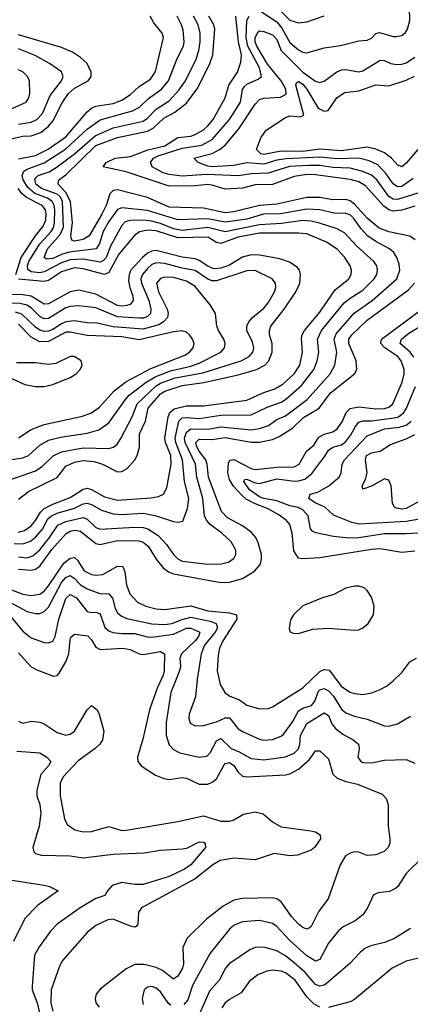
# Model space of a CAD drawing. Header units: inches. Extents: x 1305375 to 1407406, y 744550 to 841633.
# Tile 135 of 256: x 1321896 to 1323710, y 804623 to 809193. Entities that reach past the tile are written whole.
import ezdxf

# ---------------------------------------------------------------- set-up
doc = ezdxf.new("R2010")
doc.units = ezdxf.units.IN
doc.header["$MEASUREMENT"] = 0
doc.layers.add('B3820', color=7, linetype='Continuous')

msp = doc.modelspace()

# ---------------------------------------------------------------- linework, layer by layer
at = {"layer": 'B3820', "color": 5}
for points, elevation in [([(1323010, 809235.2), (1323090, 809182.8), (1323113.7, 809153.7), (1323150, 809088.1), (1323190, 809054), (1323210, 809043), (1323230, 809039), (1323310, 809062.2), (1323386.1, 809073.9), (1323470, 809095.1), (1323510, 809097.6), (1323530, 809107.5), (1323550, 809128.4), (1323566.1, 809133.9), (1323630, 809114.8), (1323645.4, 809114.6), (1323670, 809120.2), (1323686.7, 809133.3), (1323697.3, 809150), (1323707.8, 809190), (1323706.3, 809250)], 1360), ([(1321870, 806761.4), (1321910, 806759.6), (1321946.8, 806773.2), (1321970, 806790.8), (1322003.3, 806830), (1322025.8, 806874.2), (1322043.7, 806890), (1322070, 806902.3), (1322150, 806926.1), (1322190, 806945.6), (1322210, 806948.8), (1322230, 806942.9), (1322276.4, 806916.4), (1322330, 806899.7), (1322370, 806896.5), (1322470, 806901.9), (1322530.4, 806890.4), (1322610, 806863.9), (1322630, 806860.6), (1322654.1, 806865.9), (1322675.9, 806924.1), (1322681.5, 806970), (1322661.1, 807050), (1322652.1, 807150), (1322620.4, 807230), (1322617.6, 807250), (1322634.3, 807330), (1322650, 807344.3), (1322670, 807346.6), (1322730, 807342), (1322830, 807357.4), (1322970, 807359.1), (1323044.8, 807395.2), (1323110, 807417), (1323130.2, 807429.8), (1323204.9, 807495.1), (1323262.2, 807570), (1323277, 807610), (1323284.8, 807650), (1323279.2, 807710), (1323298.1, 807750), (1323401.9, 807878.1), (1323430, 807900.9), (1323490, 807937.6), (1323541.6, 807990), (1323554.2, 808010), (1323558, 808030), (1323553.8, 808050), (1323540.8, 808070), (1323462.1, 808142.1), (1323404.2, 808204.2), (1323370, 808222.2), (1323288.1, 808248.1), (1323250, 808257.4), (1323210, 808260.8), (1323112.2, 808247.8), (1323010, 808241.6), (1322850, 808209), (1322770, 808229.1), (1322650, 808214.3), (1322610, 808222.3), (1322550, 808247.3), (1322510, 808258), (1322470, 808262.6), (1322410, 808261.2), (1322385.7, 808254.3), (1322370, 808237.7), (1322318.3, 808141.7), (1322297.2, 808090), (1322285.4, 808074.6), (1322270, 808067.4), (1322190, 808081), (1322130, 808078.3), (1322090, 808064.8), (1322010, 808023.1), (1321990, 808018.3), (1321950, 808022), (1321934.3, 808034.3), (1321932.6, 808050), (1321937.7, 808070), (1321990, 808152), (1322042.8, 808210), (1322052.7, 808227.3), (1322058.1, 808250), (1322059.5, 808310), (1322056.6, 808330), (1322046.7, 808350), (1322024.6, 808364.6), (1321966.8, 808386.8), (1321933.6, 808413.6), (1321912, 808450), (1321907.8, 808470), (1321914.9, 808490), (1321930, 808499.8), (1322010, 808528.7), (1322108.5, 808591.5), (1322210, 808684.7), (1322270, 808727.7), (1322419.5, 808770), (1322452.2, 808787.8), (1322493.3, 808826.7), (1322554.8, 808870), (1322586.2, 808910), (1322627.3, 809012.7), (1322656.6, 809070), (1322660.1, 809090), (1322655.3, 809144.7), (1322648, 809170), (1322626.6, 809210)], 1460), ([(1321890, 808547.7), (1321970, 808562.6), (1322028.3, 808591.7), (1322110.4, 808649.6), (1322210, 808766.1), (1322230, 808783.1), (1322250, 808792.4), (1322330, 808803.6), (1322370, 808818.9), (1322410, 808845.9), (1322450, 808882.5), (1322502.8, 808917.2), (1322527, 808953), (1322563.2, 809110), (1322557.6, 809130), (1322518.4, 809178.4), (1322501.3, 809210)], 1480), ([(1321890, 806699), (1321930, 806695.1), (1321956.3, 806703.7), (1321990, 806732.5), (1322035.1, 806790), (1322072.6, 806847.4), (1322110, 806863.9), (1322190, 806882.3), (1322210, 806874.6), (1322250, 806835.2), (1322270, 806828.2), (1322430, 806838.1), (1322470, 806836), (1322490.2, 806830), (1322538.7, 806798.7), (1322577.1, 806757.1), (1322610.7, 806710), (1322630.1, 806690.1), (1322650, 806680.3), (1322770, 806665.8), (1322832.3, 806667.7), (1322864.3, 806675.7), (1322890, 806691.7), (1322900.2, 806710), (1322900.2, 806730), (1322877.2, 806770), (1322835.3, 806810), (1322780.7, 806850), (1322762.9, 806870), (1322753.4, 806890), (1322746.6, 806970), (1322717.8, 807070), (1322712.2, 807130), (1322664.6, 807230), (1322661.8, 807250), (1322670, 807278.4), (1322690, 807293.8), (1322770, 807292.4), (1322830, 807303.4), (1322970, 807289.5), (1323010, 807295.3), (1323051, 807309), (1323090, 807336.5), (1323130, 807354.2), (1323230.2, 807429.8), (1323337.3, 807550), (1323359.9, 807590), (1323368.4, 807650), (1323356.2, 807710), (1323364.8, 807735.2), (1323449.7, 807830.3), (1323533.2, 807890), (1323646.6, 807990), (1323661, 808030), (1323658.6, 808058.6), (1323647.3, 808090), (1323632.7, 808112.7), (1323612.7, 808130), (1323550, 808163.4), (1323510.6, 808190.6), (1323481.7, 808221.7), (1323448.2, 808270), (1323430, 808287.4), (1323410, 808293.6), (1323355.5, 808295.5), (1323290, 808310.2), (1323230, 808314.2), (1323107.3, 808292.7), (1323027.4, 808290), (1322950, 808267.3), (1322850, 808252.8), (1322770, 808269.1), (1322630, 808263.6), (1322490, 808307.6), (1322370, 808319.9), (1322350, 808311.4), (1322310, 808256.2), (1322284.2, 808210), (1322266.1, 808153.9), (1322250.7, 808129.3), (1322126, 808114), (1322090, 808103.8), (1322050, 808085.3), (1322021.5, 808081.5), (1322009.9, 808090), (1322025.2, 808130), (1322084.5, 808195.5), (1322099.5, 808230), (1322094.1, 808350), (1322084.7, 808370), (1322070, 808383.4), (1321997, 808410), (1321970.3, 808430), (1321965.8, 808454.2), (1321982.4, 808470), (1322032.5, 808487.5), (1322070, 808509.8), (1322149.7, 808570.3), (1322245.7, 808654.3), (1322330, 808691.1), (1322470, 808722.2), (1322490, 808735.5), (1322530, 808778), (1322590, 808817.3), (1322634.4, 808865.6), (1322666.2, 808910), (1322714.7, 809010), (1322728.2, 809050), (1322734.7, 809090), (1322734.2, 809130), (1322723.9, 809170), (1322702.5, 809210)], 1440), ([(1323731.9, 808171.9), (1323707.9, 808187.9), (1323610, 808208.2), (1323564.9, 808224.9), (1323510, 808271.9), (1323450, 808336.5), (1323430, 808352.6), (1323410, 808359), (1323350, 808356.7), (1323290, 808367.7), (1323230, 808368.3), (1323090, 808336.5), (1323010, 808330.2), (1322890, 808301.4), (1322850, 808296.9), (1322750, 808317.6), (1322590, 808322.6), (1322490, 808368.1), (1322350, 808403.1), (1322330, 808400.9), (1322315, 808385), (1322297.1, 808330), (1322278.1, 808290), (1322218.3, 808190), (1322190, 808173.2), (1322150, 808164.8), (1322138.8, 808170), (1322133.7, 808190), (1322141.7, 808250), (1322131.2, 808350), (1322110.8, 808390.8), (1322074.8, 808430), (1322077.4, 808450), (1322110, 808473.1), (1322250, 808608.6), (1322350, 808646), (1322490, 808675.4), (1322515.6, 808690), (1322564.6, 808735.4), (1322616.1, 808763.9), (1322670, 808805.6), (1322723.5, 808876.5), (1322778.7, 808990), (1322792.6, 809030), (1322802.4, 809150), (1322797.7, 809170), (1322773.6, 809210)], 1420), ([(1323730, 808327.2), (1323670, 808309.4), (1323630, 808305.1), (1323610, 808311.1), (1323587.2, 808327.2), (1323501.6, 808421.6), (1323470, 808440.4), (1323430, 808451.8), (1323270, 808473.4), (1323230, 808473.9), (1323170, 808464.9), (1323070, 808428.9), (1322990, 808426.5), (1322930, 808411.5), (1322850, 808406.3), (1322790, 808425.7), (1322770, 808427.6), (1322710, 808422.1), (1322590, 808420.6), (1322390, 808487.3), (1322283.9, 808510), (1322297.9, 808530), (1322339.5, 808550), (1322410, 808557.7), (1322490.3, 808589.7), (1322570, 808607.9), (1322630, 808646.7), (1322690, 808652.4), (1322710, 808659.5), (1322750, 808682.7), (1322770, 808700.1), (1322793.7, 808730), (1322850.7, 808830), (1322866.5, 808890), (1322906.7, 808950), (1322923.3, 808996.7), (1322926, 809030), (1322912.4, 809090), (1322899.2, 809210)], 1380), ([(1323770, 808396.3), (1323650, 808358), (1323630, 808360.2), (1323610, 808372.6), (1323553.9, 808450), (1323530, 808471.1), (1323490, 808488.6), (1323430, 808504.1), (1323350, 808507.7), (1323290, 808516.1), (1323236.3, 808516.3), (1323149, 808511), (1323050, 808480.7), (1322970, 808478.2), (1322911.6, 808468.4), (1322765.5, 808474.5), (1322650, 808467), (1322590, 808474.3), (1322562.9, 808482.9), (1322511.6, 808510), (1322503, 808530), (1322516.7, 808550), (1322538.9, 808561.1), (1322650, 808596.3), (1322741.2, 808610), (1322790, 808636.6), (1322869.9, 808730), (1322921.6, 808810), (1322930.6, 808869.4), (1322938, 808882), (1322950, 808893.9), (1323003, 808917), (1323018.4, 808930), (1323009.6, 808970), (1322955.3, 809070), (1322947.3, 809110), (1322950, 809190), (1322961.9, 809210)], 1360), ([(1323100.7, 809240.7), (1323150, 809190.6), (1323190, 809178.6), (1323230, 809182.6), (1323309.4, 809210.6)], 1380), ([(1321850, 808638.5), (1321910, 808651.9), (1321950, 808654.3), (1321993.4, 808670), (1322030, 808699.2), (1322050, 808721.6), (1322092.8, 808807.2), (1322122.8, 808850), (1322150, 808875.2), (1322214.2, 808910), (1322228.2, 808930), (1322228.2, 808950), (1322209.4, 808989.4), (1322178.4, 809018.4), (1322141.9, 809041.9), (1322090, 809064), (1321890, 809123)], 1520), ([(1323723.6, 808456.4), (1323670, 808419.6), (1323650, 808417.9), (1323630, 808431.6), (1323597.3, 808477.3), (1323558.8, 808518.8), (1323518.7, 808538.7), (1323470, 808550), (1323370, 808547.2), (1323290, 808555.1), (1323132.6, 808547.4), (1323090, 808540.7), (1323030, 808523.2), (1322950, 808529.3), (1322890, 808515.6), (1322790.4, 808509.6), (1322770, 808512.5), (1322725.1, 808530), (1322703.9, 808550), (1322790, 808572.6), (1322823.6, 808590), (1322849.4, 808610), (1322913.5, 808686.5), (1322990, 808801.8), (1323010, 808822.4), (1323030, 808829), (1323107.1, 808832.9), (1323132.7, 808847.3), (1323131.5, 808870), (1323109.6, 808910), (1323046.3, 808986.3), (1322997, 809070), (1322988.9, 809090), (1322988.8, 809110), (1323003.5, 809136.5), (1323010, 809141.2), (1323030, 809138.5), (1323070, 809122.6), (1323090, 809100.9), (1323110.7, 809050), (1323190, 808969.1), (1323210, 808949.2), (1323270, 808908.2), (1323290, 808901.8), (1323310, 808907.8), (1323368.7, 808951.3), (1323390, 808960.3), (1323410, 808961.3), (1323468.8, 808951.2), (1323490, 808955.9), (1323570, 809005.6), (1323590, 809004.4), (1323619.5, 808990), (1323645.1, 808985.1), (1323670, 808986.5), (1323690, 808993.4), (1323730, 809018.8)], 1340), ([(1321890, 808708.5), (1321950, 808717.4), (1321975.3, 808730), (1322001.5, 808758.5), (1322038, 808842), (1322090.5, 808910), (1322097.5, 808930), (1322090.4, 808950.4), (1322033.8, 808990), (1321967.5, 809027.5), (1321890, 809058.4)], 1540), ([(1321830, 808767.6), (1321925.3, 808810), (1321938.5, 808830), (1321943.2, 808850), (1321941.5, 808910), (1321932.4, 808930), (1321912, 808950), (1321890, 808961)], 1560), ([(1323744.1, 808590), (1323690, 808527), (1323670, 808510.6), (1323650, 808520.2), (1323622.2, 808550), (1323590, 808574.5), (1323550, 808592.8), (1323510, 808601.9), (1323390, 808585), (1323290, 808592.5), (1323210, 808580.8), (1323110, 808583.6), (1323030, 808567.9), (1323015.1, 808570), (1322994.9, 808590), (1323015, 808645), (1323040.3, 808679.7), (1323130, 808739.8), (1323150, 808746.8), (1323197.6, 808742.4), (1323214.6, 808750), (1323178.7, 808890), (1323180.5, 808899.5), (1323190, 808906), (1323210, 808893.7), (1323230, 808870.9), (1323281.8, 808781.8), (1323310, 808769), (1323329, 808771), (1323369.1, 808830), (1323404, 808856), (1323470, 808863), (1323550, 808891), (1323610, 808886.5), (1323690, 808912.1), (1323729.7, 808930.3)], 1320), ([(1321877.4, 808010), (1321902.8, 808090), (1321970, 808189.7), (1322005.6, 808234.4), (1322017.2, 808262.8), (1322019.6, 808290), (1322015.6, 808310), (1321999.7, 808330), (1321927.7, 808367.7), (1321906.4, 808386.4), (1321889.5, 808409.5)], 1480), ([(1321890, 806814.7), (1321917.6, 806822.4), (1321950, 806844), (1321970, 806867.9), (1321992.4, 806907.6), (1322010, 806923.5), (1322050, 806943.9), (1322130, 806974.4), (1322190, 807013.2), (1322210, 807017.9), (1322230, 807012.3), (1322290, 806977.8), (1322350, 806962.4), (1322507.1, 806972.9), (1322540.6, 806979.4), (1322563.9, 806990), (1322579.9, 807020.1), (1322599.1, 807130), (1322597.9, 807170), (1322572.4, 807230), (1322569.4, 807250), (1322585.1, 807350), (1322593.1, 807370), (1322613.9, 807386.1), (1322670, 807401.3), (1322750, 807400.1), (1322950, 807426.9), (1323030, 807463.2), (1323080.4, 807479.6), (1323118.3, 807501.7), (1323170.4, 807549.6), (1323196, 807590), (1323209.9, 807650), (1323205, 807715), (1323207.3, 807730), (1323218.5, 807750), (1323290, 807835.5), (1323360.2, 807939.8), (1323423.9, 807990), (1323435, 808010), (1323436.3, 808030), (1323431.1, 808050), (1323405, 808090), (1323370, 808128.2), (1323320.6, 808160.6), (1323230, 808198.9), (1323190, 808202.7), (1323010, 808201.7), (1322910, 808183.9), (1322830, 808153.8), (1322810, 808159.4), (1322770, 808183.6), (1322630, 808180), (1322530, 808212.6), (1322490, 808215.4), (1322452.1, 808207.9), (1322428.5, 808191.5), (1322355.6, 808104.4), (1322310, 808019.5), (1322290, 808010.2), (1322190, 808036.8), (1322150, 808041.4), (1322090, 808023.1), (1322030, 807982.7), (1322010, 807977.9), (1321890, 807989.1)], 1480), ([(1321890, 806967.8), (1321936.5, 807003.5), (1322070, 807068.4), (1322110, 807120.3), (1322150, 807139.9), (1322190, 807147.4), (1322241.7, 807141.7), (1322280.2, 807130), (1322350, 807095), (1322370, 807095.6), (1322395.5, 807110), (1322429.9, 807150), (1322441.2, 807170), (1322451.5, 807208.5), (1322452.8, 807270), (1322480.8, 807330), (1322492.6, 807390), (1322550, 807456.9), (1322570, 807468.4), (1322650, 807495), (1322750.8, 807509.2), (1322910, 807544.6), (1322995.4, 807570), (1323033.9, 807590), (1323053.3, 807610), (1323068.4, 807650), (1323068, 807690), (1323056.2, 807730), (1323055.2, 807750), (1323062, 807770), (1323124.3, 807850), (1323178, 807930), (1323197, 807970), (1323200.2, 808010), (1323194.5, 808030), (1323184.1, 808044.1), (1323148, 808068), (1323103.6, 808083.6), (1323010, 808100.4), (1322970, 808101.3), (1322930, 808090.5), (1322867.3, 808052.7), (1322830, 808040.4), (1322797.2, 808037.2), (1322770, 808048.3), (1322730, 808075.9), (1322710, 808082.8), (1322650, 808090.9), (1322530, 808121.3), (1322510, 808119.1), (1322490, 808109.3), (1322466.5, 808090), (1322411.9, 808030), (1322403.6, 808010), (1322401.1, 807981.1), (1322406.7, 807950), (1322421.2, 807910), (1322422.2, 807890), (1322408.7, 807871.3), (1322394.1, 807865.9), (1322370, 807863.5), (1322350, 807867.1), (1322250, 807919.6), (1322170, 807937.9), (1322130, 807930.6), (1322030, 807874.1), (1322010, 807872.4), (1321949.4, 807909.4), (1321910, 807916.1), (1321850, 807917.6)], 1520), ([(1321850, 807057.7), (1321970, 807099.6), (1322000.5, 807119.5), (1322051.1, 807168.9), (1322090, 807186.9), (1322190, 807205.6), (1322310, 807202.4), (1322331.6, 807208.4), (1322350, 807224.1), (1322367.6, 807252.4), (1322417.8, 807350), (1322441.3, 807410), (1322530, 807493.2), (1322550, 807505.2), (1322618.3, 807530), (1322746.4, 807553.6), (1322924.1, 807610), (1322962.2, 807630), (1322979, 807650), (1322983, 807670), (1322976.7, 807696.7), (1322950.6, 807750), (1322949.9, 807770), (1322959.5, 807790), (1322976.8, 807810), (1323030, 807854.8), (1323050, 807878.2), (1323079.3, 807930), (1323085.2, 807950), (1323083.9, 807970), (1323067.6, 807990), (1322990, 808029.3), (1322950, 808026.7), (1322810, 807981.5), (1322790, 807980.9), (1322770, 807989.2), (1322710, 808029), (1322650, 808039.8), (1322570, 808061.7), (1322530, 808064.4), (1322510, 808056.3), (1322490, 808038.7), (1322465.5, 808010), (1322458.8, 807990), (1322461.9, 807970), (1322495.7, 807890), (1322505.5, 807850), (1322503.3, 807830), (1322490, 807816), (1322471.6, 807808.4), (1322452.7, 807807.3), (1322350, 807813.3), (1322250, 807856.4), (1322170, 807865.4), (1322130, 807862.5), (1322110, 807855.7), (1322030, 807805.7), (1322010, 807804.6), (1321990, 807815.7), (1321952.8, 807852.8), (1321930, 807867.5), (1321896, 807876), (1321830, 807876.6)], 1540), ([(1321810, 807144.1), (1321910, 807158.8), (1321936.3, 807170), (1321990, 807217.7), (1322030, 807241.2), (1322085, 807255), (1322210, 807274.3), (1322263.9, 807290), (1322310, 807321.1), (1322386.5, 807430), (1322405, 807450), (1322483.1, 807510), (1322524.5, 807535.5), (1322596.4, 807563.6), (1322690, 807584.3), (1322730, 807599.5), (1322829.9, 807650), (1322847.1, 807670), (1322849.9, 807690), (1322843.9, 807710), (1322818.5, 807750), (1322811.3, 807770), (1322805.6, 807830), (1322779.8, 807870), (1322710, 807955.4), (1322670, 807978.9), (1322610, 807995.7), (1322570, 807998.3), (1322550, 807992.5), (1322531.6, 807970), (1322540.4, 807930), (1322581.3, 807850), (1322585.7, 807830), (1322581.6, 807810), (1322563.7, 807790), (1322542.6, 807777.4), (1322470, 807755.9), (1322330, 807767.2), (1322255.6, 807784.4), (1322210, 807786.2), (1322150, 807795.9), (1322110, 807790.2), (1322090, 807782.1), (1322050, 807755.1), (1322030, 807746.7), (1322010, 807745.5), (1321990, 807751.7), (1321970, 807765.5), (1321905.6, 807825.6), (1321876, 807836)], 1560), ([(1321890, 806642.2), (1321950, 806637.7), (1321970, 806643.1), (1321990, 806657.1), (1322045.9, 806734.1), (1322111.7, 806808.3), (1322130, 806819.4), (1322150, 806824.3), (1322178.6, 806818.6), (1322250, 806761), (1322270, 806757.2), (1322350, 806776.2), (1322450, 806773.8), (1322470, 806768.3), (1322493.2, 806750), (1322530, 806688.7), (1322560.1, 806650), (1322586.2, 806630), (1322610, 806620.3), (1322830, 806580.5), (1322870, 806581.6), (1322930, 806598.7), (1322986.5, 806633.5), (1323013.6, 806666.4), (1323019.2, 806690), (1323018.2, 806710), (1323004, 806764), (1322992, 806790), (1322970, 806813.9), (1322930, 806843.2), (1322861, 806881), (1322832.5, 806910), (1322772, 807070), (1322767, 807130), (1322760.1, 807150), (1322729.9, 807190.1), (1322718.7, 807210), (1322713.9, 807230), (1322730, 807245.4), (1322790, 807243.9), (1322850, 807253.4), (1322970, 807231.4), (1323010, 807232.4), (1323070, 807244.8), (1323101.5, 807258.5), (1323163.4, 807296.6), (1323214.1, 807345.9), (1323286.1, 807390), (1323339.2, 807460.8), (1323450.3, 807549.7), (1323461.7, 807570), (1323458, 807610), (1323424.6, 807690), (1323424.7, 807710), (1323437.6, 807730), (1323510, 807798.7), (1323701.3, 807938.7), (1323729.1, 807970)], 1420), ([(1323730, 806726.1), (1323670, 806719.9), (1323570, 806736.3), (1323530, 806733.6), (1323290, 806695.4), (1323210, 806689.8), (1323190, 806693.8), (1323168.2, 806728.2), (1323161.2, 806810), (1323150.3, 806850.3), (1323133.6, 806870), (1323096.7, 806896.7), (1323050, 806922.2), (1322986.8, 806946.8), (1322948.2, 806968.2), (1322926.7, 806986.7), (1322887.7, 807030), (1322870, 807059.1), (1322862.4, 807090), (1322865.1, 807134.9), (1322871.4, 807148.6), (1322890, 807151.8), (1322970, 807109.3), (1322990, 807104.7), (1323090, 807115.6), (1323170, 807118.2), (1323193.1, 807130), (1323227.5, 807190), (1323261.6, 807218.4), (1323284.7, 807255.3), (1323310, 807268.9), (1323350, 807279.5), (1323370, 807293.2), (1323393.9, 807326.1), (1323412, 807370), (1323430, 807387.6), (1323470, 807396.3), (1323550, 807387.5), (1323590, 807388.6), (1323610, 807394.9), (1323628.7, 807410), (1323672.5, 807510), (1323681.7, 807550), (1323680.8, 807570), (1323668, 807610), (1323651.1, 807630), (1323591.6, 807670), (1323573.2, 807690), (1323575.8, 807710), (1323768, 807852)], 1380), ([(1321890, 807252.9), (1321949.9, 807290.1), (1322010, 807314.5), (1322186.9, 807353.1), (1322230, 807367.9), (1322266.2, 807393.8), (1322334.1, 807470), (1322388.2, 807511.8), (1322505.4, 807574.6), (1322663.4, 807636.6), (1322684.1, 807650), (1322701.6, 807670), (1322705.7, 807690), (1322698.4, 807710), (1322684.1, 807730), (1322670, 807742.3), (1322648.6, 807748.6), (1322610, 807744), (1322450, 807707.7), (1322370, 807720.4), (1322210, 807727.4), (1322130, 807743.4), (1322110, 807742.1), (1322030, 807699.3), (1321990, 807698.4), (1321950, 807719.6), (1321890, 807779.8)], 1580), ([(1323726.5, 807626.5), (1323708.8, 807650), (1323663.1, 807690), (1323668.5, 807710), (1323702.7, 807737.3), (1323765.4, 807774.6)], 1360), ([(1321790, 807558.4), (1321919.3, 807499.3), (1321970, 807490.1), (1322010, 807490.1), (1322050, 807499.1), (1322130, 807531.8), (1322158.7, 807550), (1322176.8, 807570), (1322186.4, 807590), (1322181, 807610), (1322149, 807629), (1322130, 807629.1), (1322063.5, 807596.5), (1322030, 807592.7), (1321970, 807600.1), (1321880.5, 807600.5)], 1620), ([(1323810, 806812.5), (1323690, 806805.8), (1323590, 806806.2), (1323470, 806787.7), (1323426.5, 806786.5), (1323353.4, 806793.4), (1323270.7, 806810.7), (1323257.5, 806817.5), (1323246.6, 806830), (1323235, 806890), (1323210, 806917.2), (1323188.3, 806928.3), (1323150, 806936.8), (1323090, 806959.7), (1323030, 806970), (1323010, 806977.9), (1322963, 807010), (1322936.5, 807050), (1322941.7, 807058.3), (1322950, 807060.1), (1322984.6, 807044.6), (1323010, 807040.6), (1323090, 807061.7), (1323170, 807051.7), (1323190, 807051.9), (1323220.1, 807059.9), (1323252.8, 807087.2), (1323313.2, 807166.8), (1323330, 807195.5), (1323350, 807208.8), (1323390, 807219.3), (1323410, 807235.2), (1323434.3, 807265.7), (1323454.8, 807305.2), (1323470, 807324.4), (1323490, 807330.7), (1323530, 807330.9), (1323635.3, 807344.7), (1323654.6, 807350), (1323679.8, 807370), (1323692.1, 807390), (1323734, 807490)], 1360), ([(1323813.9, 806886.1), (1323690, 806863.4), (1323471.5, 806851.5), (1323438.5, 806858.5), (1323353.4, 806893.4), (1323313.5, 806930), (1323267.3, 806950), (1323238, 806970), (1323244.2, 806990), (1323279.6, 807000.4), (1323331.3, 807028.7), (1323379.8, 807070), (1323389, 807090), (1323394, 807130), (1323404.4, 807150), (1323510, 807260.9), (1323590, 807294.5), (1323658.2, 807301.8), (1323690, 807311.3), (1323713.7, 807330)], 1340), ([(1323770, 806966.7), (1323690, 806924.3), (1323670, 806921.3), (1323646, 806926), (1323636.3, 806930), (1323627.4, 806947.4), (1323620.8, 807030), (1323610, 807055.1), (1323590, 807062.3), (1323530, 807028.5), (1323490, 807014), (1323486.4, 807030), (1323502, 807058), (1323508.8, 807090), (1323501, 807150), (1323507, 807170), (1323530, 807182), (1323570, 807190.7), (1323618.3, 807221.7), (1323690, 807246.8), (1323730, 807268.3)], 1320), ([(1321830, 806556.8), (1321910, 806526), (1321950, 806520.6), (1321990, 806526.1), (1322010, 806540.7), (1322030, 806564.5), (1322101, 806670), (1322130, 806692.9), (1322150, 806697.4), (1322164.7, 806684.7), (1322195, 806635), (1322230, 806617.7), (1322250, 806614.8), (1322282, 806618), (1322350, 806655.7), (1322374.1, 806654.1), (1322383.6, 806630), (1322391.7, 806570), (1322407.4, 806527.4), (1322442.7, 806490), (1322481.5, 806470), (1322530, 806457.8), (1322570, 806454.8), (1322690, 806473), (1322770, 806449.1), (1322870, 806440.4), (1322902.5, 806430), (1322903.6, 806410), (1322839.4, 806310), (1322824.5, 806275.5), (1322817.5, 806242.5), (1322813.2, 806170), (1322827.2, 806107.2), (1322849.2, 806069.2), (1322872.4, 806052.4), (1322916.1, 806036.1), (1322950.6, 806010.6), (1323010, 805993.7), (1323050, 805995.8), (1323070, 806003.8), (1323210, 806092.1), (1323290, 806167.5), (1323310, 806176.4), (1323332.9, 806172.9), (1323390, 806098.2), (1323430, 806071.3), (1323450, 806064.6), (1323490, 806061.4), (1323531, 806069), (1323570, 806084.1), (1323599.9, 806100.1), (1323630, 806123.9), (1323670, 806163.2), (1323707.8, 806212.2), (1323738.7, 806230)], 1380), ([(1321809.5, 806510.5), (1321930, 806445.9), (1321970, 806436), (1321990, 806436.8), (1322010, 806445.5), (1322030, 806466.5), (1322090, 806580.1), (1322110, 806603.6), (1322130, 806612.8), (1322150, 806599.3), (1322178.3, 806570), (1322210, 806550.9), (1322268.8, 806528.8), (1322310, 806527.5), (1322327.5, 806507.5), (1322339.4, 806459.4), (1322350, 806439.8), (1322366.5, 806426.5), (1322394.2, 806414.2), (1322510, 806389.4), (1322570, 806385.3), (1322601.8, 806390), (1322650, 806409.6), (1322690, 806419.9), (1322781, 806401), (1322808.1, 806390), (1322814, 806370), (1322803.9, 806350), (1322753.5, 806290), (1322739, 806250), (1322720.1, 806130), (1322712.7, 806050), (1322683.3, 805970), (1322681.3, 805950), (1322687.9, 805927.9), (1322710, 805914.7), (1322750, 805916.1), (1322810, 805933.5), (1322850, 805952.5), (1322870, 805952.3), (1322910, 805902), (1322930, 805888.2), (1323010, 805852.7), (1323030, 805849.2), (1323070, 805851.2), (1323110, 805867.1), (1323122.1, 805877.9), (1323164.4, 805935.6), (1323190, 805984.6), (1323210, 805997), (1323250.7, 806009.3), (1323265.7, 806030), (1323284, 806075.9), (1323290, 806082.3), (1323310, 806088), (1323330, 806077.2), (1323353.5, 806053.5), (1323390, 805993.2), (1323410, 805975.9), (1323450, 805959.6), (1323510, 805945.7), (1323590, 805915.6), (1323610, 805914.2), (1323650, 805923.9), (1323710, 805960.7)], 1360), ([(1321857.4, 806417.4), (1321910, 806354), (1321950, 806324.1), (1322010, 806301.8), (1322030, 806300.2), (1322050, 806308), (1322061.1, 806330), (1322077.9, 806410), (1322110, 806506.2), (1322130, 806525.2), (1322159.9, 806510), (1322210, 806445.7), (1322230, 806441.6), (1322250, 806443.6), (1322270, 806435.1), (1322291, 806371), (1322310, 806356.1), (1322329.1, 806349.1), (1322370, 806343.7), (1322430, 806343.8), (1322488.4, 806328.4), (1322510, 806326.9), (1322610, 806340.9), (1322670, 806368), (1322690, 806369.3), (1322731.8, 806350), (1322725.7, 806330), (1322710.4, 806310), (1322646.6, 806250), (1322638.8, 806230), (1322642.1, 806190), (1322638.6, 806170), (1322597.3, 806070), (1322576.3, 805930), (1322575.7, 805870), (1322590, 805827.1), (1322610, 805806), (1322639.5, 805790), (1322730, 805770.1), (1322765.2, 805774.8), (1322780.2, 805790), (1322810, 805845.7), (1322830, 805856.2), (1322877.9, 805810), (1322915, 805795), (1322970, 805764.2), (1323030, 805757.9), (1323130, 805772), (1323170, 805788.6), (1323191.3, 805808.7), (1323197.5, 805830), (1323200.4, 805870), (1323230, 805926), (1323310, 805975.1), (1323330, 805963.1), (1323344.9, 805924.9), (1323362.2, 805902.2), (1323396.7, 805876.7), (1323444.9, 805850), (1323469, 805830), (1323472.6, 805810), (1323466.7, 805770), (1323479.5, 805750), (1323490, 805745.5), (1323530, 805742.8), (1323590, 805755.5), (1323690, 805758.2), (1323730, 805741.5)], 1340), ([(1321890, 806254), (1321949.4, 806189.4), (1321975.1, 806175.1), (1322053.5, 806146.5), (1322070, 806148.6), (1322080, 806160), (1322110, 806212.4), (1322123.4, 806250), (1322130, 806314), (1322133.9, 806326.1), (1322150, 806340.1), (1322212.3, 806332.3), (1322230, 806314.7), (1322250, 806279.8), (1322270, 806269.6), (1322375.3, 806275.3), (1322409.2, 806269.2), (1322450, 806250.1), (1322470, 806246.3), (1322550, 806260.5), (1322569, 806250), (1322567.2, 806170), (1322562.8, 806150), (1322534.7, 806090), (1322498.8, 805990), (1322467.3, 805852.7), (1322443.2, 805770), (1322444.9, 805750), (1322459.6, 805730), (1322525.8, 805685.8), (1322566, 805670), (1322590, 805666.5), (1322650, 805675.6), (1322670, 805671.9), (1322730, 805644.9), (1322770, 805645.1), (1322790, 805653.1), (1322810, 805669.1), (1322845.1, 805734.9), (1322850, 805740.4), (1322870, 805744.6), (1322890.9, 805730.9), (1322910, 805699.5), (1322930, 805681.7), (1322950, 805678.7), (1323130, 805687.7), (1323150, 805692.3), (1323190, 805713.9), (1323241.8, 805758.2), (1323270, 805799), (1323290, 805798.4), (1323330, 805761.8), (1323350.6, 805690.6), (1323370, 805672.4), (1323410, 805657.1), (1323464.7, 805644.7), (1323578.5, 805598.5), (1323598, 805578), (1323607.2, 805550), (1323606.9, 805450), (1323615.1, 805390), (1323614.4, 805370), (1323606.4, 805350), (1323588.3, 805331.7), (1323550, 805315.7), (1323510, 805314), (1323470, 805328.5), (1323450, 805330.4), (1323430, 805324.6), (1323409, 805311), (1323384, 805270), (1323327.8, 805112.2), (1323285.3, 805054.7), (1323250, 804983.9), (1323242.1, 804977.9), (1323230, 804970.8), (1323210, 804978.7), (1323190, 804994.4), (1323157.8, 805030), (1323110, 805097.8), (1323090, 805112.2), (1323070, 805116.8), (1322930, 805113.2), (1322890, 805105.2), (1322841.3, 805078.7), (1322763, 805017), (1322671.4, 804928.6), (1322653.1, 804886.9), (1322656.2, 804810), (1322652.5, 804790), (1322630, 804752.6), (1322616.8, 804743.2), (1322610, 804739.5), (1322559, 804779), (1322530, 804793.6), (1322473.4, 804806.6), (1322430, 804806.9), (1322390, 804786.6), (1322270, 804693.3), (1322251.5, 804670), (1322246.3, 804650), (1322249.6, 804630), (1322264.5, 804610)], 1320), ([(1321890, 805936.8), (1321910, 805928), (1321950, 805936.3), (1321990, 805932.4), (1322010, 805924.6), (1322070, 805884.3), (1322110, 805872.2), (1322130, 805875.8), (1322150, 805891), (1322210, 805990.2), (1322230, 806010.3), (1322255.5, 805990), (1322265, 805970), (1322286.7, 805890), (1322280.7, 805850), (1322268.4, 805830), (1322246.4, 805810), (1322168, 805752), (1322099.7, 805680.3), (1322084.3, 805650), (1322083.6, 805590), (1322104, 805484), (1322117, 805457), (1322152.2, 805432.2), (1322190, 805423.5), (1322230, 805424.2), (1322310, 805448.4), (1322369.7, 805429.7), (1322390, 805431.5), (1322630, 805470.9), (1322750, 805496.8), (1322830, 805473.1), (1322870, 805472.5), (1322890, 805479), (1322935.2, 805504.8), (1322990, 805515.5), (1323026.4, 805506.4), (1323069.5, 805469.5), (1323110, 805446), (1323248.5, 805428.5), (1323270, 805423.7), (1323291.6, 805410), (1323292.3, 805390), (1323265.4, 805350), (1323250, 805337.6), (1323185.5, 805314.5), (1323150, 805311.1), (1323077.5, 805322.5), (1322990, 805293.2), (1322890, 805301.3), (1322826.2, 805290), (1322793.1, 805270), (1322710, 805205.3), (1322461.5, 805070), (1322447, 805050), (1322444.7, 804995.3), (1322436.6, 804983.4), (1322430, 804980.7), (1322410, 804985.2), (1322330, 805018.2), (1322304.7, 805015.3), (1322250, 804988.2), (1322210, 804955.5), (1322094.7, 804825.3), (1322080.8, 804799.2), (1322041.4, 804690), (1322040.1, 804630), (1322049.2, 804590)], 1280), ([(1321882.7, 805797.3), (1321989.5, 805789.5), (1322021.5, 805770), (1322040.3, 805750), (1322030.2, 805730), (1321993.8, 805690), (1321976.1, 805616.1), (1321976.3, 805590), (1321989.5, 805549.5), (1321994.5, 805510), (1321986.9, 805450), (1321956.8, 805350), (1321962, 805330), (1321970, 805323.2), (1321995.6, 805315.6), (1322130, 805312.2), (1322190, 805302.7), (1322330, 805319.6), (1322473.6, 805326.4), (1322550, 805338.1), (1322650, 805343.9), (1322672.2, 805347.8), (1322730, 805376.9), (1322750, 805374.9), (1322757, 805370), (1322758.6, 805350), (1322690.7, 805270), (1322660.9, 805250), (1322590, 805215.9), (1322470, 805178.6), (1322430, 805178.7), (1322370, 805187.8), (1322326, 805174), (1322303.5, 805150), (1322291.7, 805128.3), (1322250, 805113.2), (1322177.4, 805070), (1322070, 804995), (1322038.5, 804961.5), (1321985.9, 804890), (1321965, 804850), (1321954.6, 804705.4), (1321954.1, 804690), (1321977, 804630), (1322016.8, 804456.8)], 1260), ([(1323771, 805309), (1323690, 805229.6), (1323651.8, 805170), (1323640.6, 805159.4), (1323613.2, 805146.8), (1323560, 805140), (1323538.4, 805130), (1323511.3, 805070), (1323490, 805037.7), (1323453.1, 805010), (1323397.5, 804982.5), (1323375.9, 804964.1), (1323330, 804906.8), (1323289, 804831), (1323270, 804822.8), (1323230, 804848), (1323150, 804918.6), (1323090, 804984.1), (1323070, 804997.4), (1323010, 805012), (1322930, 805006), (1322891.3, 804990), (1322870, 804971.9), (1322780.5, 804859.5), (1322698.1, 804710), (1322676.3, 804643.7), (1322658.2, 804621.8)], 1340), ([(1321787.7, 805210), (1322010, 805175.8), (1322034.8, 805170), (1322074, 805150), (1321978.9, 805081.1), (1321919.1, 805020.9), (1321866.6, 804913.4)], 1240), ([(1323710, 804973.8), (1323633.8, 804926.2), (1323590.6, 804909.4), (1323526.6, 804893.4), (1323499.1, 804880.9), (1323476.8, 804863.2), (1323428.7, 804811.3), (1323320.2, 804719.8), (1323310, 804711.5), (1323290, 804706.5), (1323270, 804714.7), (1323221, 804770), (1323170, 804815.2), (1323130, 804847.1), (1323090, 804870.9), (1323030, 804887.5), (1322990, 804885.6), (1322964.1, 804875.9), (1322869.1, 804810.9), (1322852, 804790), (1322823.4, 804736.6), (1322776.6, 804683.4), (1322718.4, 804550)], 1360), ([(1323750, 804837.3), (1323690, 804822.5), (1323625.8, 804790), (1323450, 804645.5), (1323430, 804633.5), (1323330, 804607.1)], 1380), ([(1323290, 804609.4), (1323263.7, 804623.7), (1323230, 804656.9), (1323174.6, 804734.6), (1323130, 804769.1), (1323110, 804776.7), (1323070, 804780.6), (1323043.8, 804776.2), (1323001.3, 804758.7), (1322963.2, 804730), (1322924.8, 804675.2), (1322870, 804645), (1322850, 804629), (1322834.1, 804605.9)], 1380), ([(1322597.8, 804617.8), (1322586.6, 804626.6), (1322550, 804680.2), (1322530, 804697.7), (1322510, 804704.5), (1322490, 804702.5), (1322473.8, 804690), (1322464.3, 804650), (1322470, 804621.1)], 1340)]:
    msp.add_lwpolyline(points, dxfattribs=dict(at, elevation=elevation))
at = {"layer": 'B3820', "color": 5, "elevation": 1420}
msp.add_lwpolyline([(1323450, 806563.8), (1323410, 806553.9), (1323354.8, 806525.2), (1323301.7, 806510), (1323210, 806471.6), (1323166.7, 806430), (1323154.7, 806410), (1323150.2, 806390), (1323147.7, 806367.7), (1323151.9, 806351.9), (1323165.7, 806345.7), (1323190, 806344.3), (1323255.7, 806364.3), (1323330, 806368.9), (1323450, 806359.5), (1323470, 806361.6), (1323489.7, 806370), (1323514, 806390), (1323538.3, 806430), (1323542.1, 806470), (1323530, 806512.8), (1323510, 806544.2), (1323495.6, 806555.6), (1323470, 806563.4)], close=True, dxfattribs=at)

doc.saveas('drawing.dxf')
